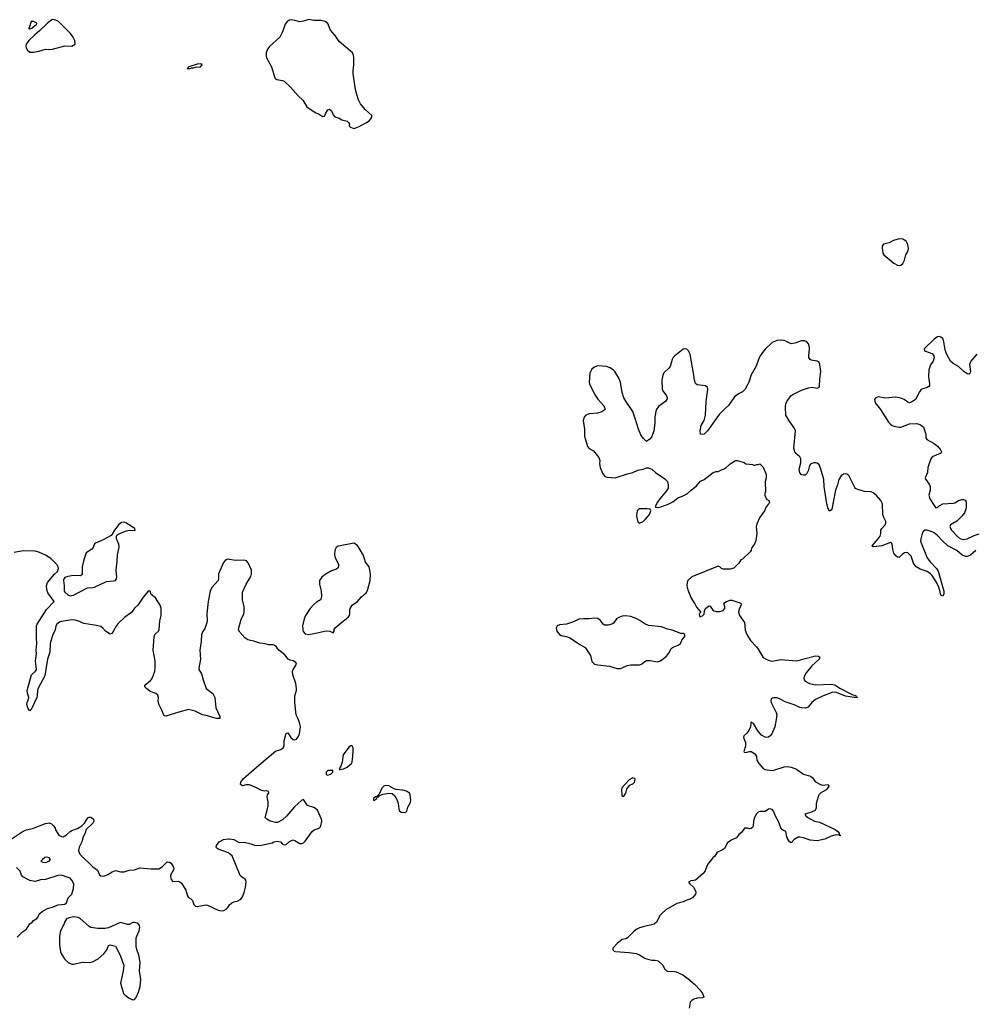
# Model space of a CAD drawing. Header units: inches. Extents: x 2323336 to 2565056, y 902223 to 1020938.
# Tile 34 of 43: x 2477592 to 2488564, y 1006706 to 1018010. Entities that reach past the tile are written whole.
import ezdxf

# ---------------------------------------------------------------- set-up
doc = ezdxf.new("R2010")
doc.units = ezdxf.units.IN
doc.header["$MEASUREMENT"] = 0
for name, color, linetype in [('C4070', 7, 'Continuous'), ('C4071', 7, 'Continuous'), ('C4080', 7, 'Continuous'), ('C4081', 7, 'Continuous')]:
    doc.layers.add(name, color=color, linetype=linetype)

msp = doc.modelspace()

# ---------------------------------------------------------------- linework, layer by layer
at = {"layer": 'C4070', "color": 6, "elevation": 100}
for points in [[(2479890, 1010000), (2479890, 1009988), (2479850, 1009986), (2479805, 1010000)], [(2477470, 1008586), (2477630, 1008695), (2477670, 1008711), (2477752, 1008728), (2477890, 1008781), (2477930, 1008791), (2477957, 1008777), (2477985, 1008750), (2477998, 1008730), (2478001, 1008710), (2478043, 1008650), (2478070, 1008631), (2478090, 1008628), (2478130, 1008651), (2478170, 1008690), (2478190, 1008703), (2478254, 1008726), (2478305, 1008755), (2478336, 1008784), (2478375, 1008846), (2478390, 1008854), (2478410, 1008853), (2478439, 1008830), (2478443, 1008810), (2478435, 1008790), (2478414, 1008766), (2478370, 1008730), (2478353, 1008710), (2478342, 1008670), (2478322, 1008630), (2478304, 1008570), (2478274, 1008510), (2478267, 1008470), (2478283, 1008430), (2478301, 1008410), (2478430, 1008286), (2478486, 1008246), (2478510, 1008191), (2478522, 1008182), (2478550, 1008177), (2478570, 1008182), (2478603, 1008197), (2478652, 1008228), (2478690, 1008241), (2478750, 1008229), (2478790, 1008226), (2478850, 1008248), (2478910, 1008252), (2478970, 1008272), (2479099, 1008261), (2479190, 1008262), (2479230, 1008287), (2479283, 1008337), (2479290, 1008341), (2479310, 1008339), (2479330, 1008327), (2479355, 1008290), (2479360, 1008270), (2479357, 1008250), (2479325, 1008190), (2479322, 1008170), (2479330, 1008139), (2479350, 1008118), (2479410, 1008119), (2479430, 1008114), (2479450, 1008098), (2479498, 1008018), (2479518, 1007950), (2479530, 1007933), (2479557, 1007917), (2479577, 1007897), (2479592, 1007852), (2479601, 1007841), (2479610, 1007833), (2479630, 1007828), (2479728, 1007848), (2479750, 1007846), (2479870, 1007788), (2479910, 1007779), (2479936, 1007784), (2479963, 1007797), (2479982, 1007818), (2480000, 1007847)], [(2480000, 1008435), (2479990, 1008444), (2479870, 1008486), (2479850, 1008504), (2479847, 1008510), (2479850, 1008531), (2479884, 1008570), (2479930, 1008600), (2479990, 1008607), (2480000, 1008606)], [(2477561, 1007479), (2477623, 1007537), (2477669, 1007570), (2477709, 1007630), (2477735, 1007650), (2477749, 1007670), (2477790, 1007691), (2477804, 1007710), (2477810, 1007732), (2477822, 1007750), (2477850, 1007771), (2477910, 1007805), (2477970, 1007821), (2478010, 1007841), (2478033, 1007847), (2478110, 1007857), (2478129, 1007870), (2478149, 1007930), (2478190, 1007971), (2478210, 1008036), (2478212, 1008090), (2478190, 1008132), (2478170, 1008153), (2478150, 1008162), (2478070, 1008188), (2478030, 1008185), (2477890, 1008138), (2477830, 1008134), (2477770, 1008118), (2477710, 1008129), (2477628, 1008168), (2477613, 1008190), (2477596, 1008236), (2477557, 1008277)]]:
    msp.add_lwpolyline(points, dxfattribs=at)
for points in [[(2477910, 1008394), (2477882, 1008390), (2477852, 1008370), (2477834, 1008350), (2477858, 1008338), (2477890, 1008335), (2477930, 1008348), (2477944, 1008370), (2477930, 1008389)], [(2478210, 1007709), (2478160, 1007700), (2478130, 1007689), (2478105, 1007650), (2478101, 1007630), (2478061, 1007550), (2478048, 1007490), (2478047, 1007390), (2478061, 1007310), (2478070, 1007281), (2478105, 1007230), (2478150, 1007187), (2478190, 1007167), (2478214, 1007166), (2478310, 1007191), (2478388, 1007188), (2478426, 1007194), (2478492, 1007228), (2478556, 1007284), (2478594, 1007330), (2478610, 1007382), (2478630, 1007391), (2478690, 1007374), (2478746, 1007270), (2478786, 1007150), (2478781, 1007090), (2478751, 1006951), (2478785, 1006830), (2478802, 1006810), (2478850, 1006776), (2478890, 1006759), (2478910, 1006763), (2478930, 1006785), (2478955, 1006845), (2478974, 1006910), (2478982, 1006990), (2478968, 1007092), (2478975, 1007190), (2478958, 1007270), (2478935, 1007335), (2478929, 1007371), (2478930, 1007470), (2478935, 1007490), (2478964, 1007550), (2478973, 1007590), (2478969, 1007610), (2478961, 1007621), (2478939, 1007639), (2478910, 1007647), (2478890, 1007644), (2478850, 1007624), (2478830, 1007621), (2478750, 1007644), (2478730, 1007639), (2478610, 1007584), (2478570, 1007577), (2478490, 1007578), (2478409, 1007590), (2478390, 1007601), (2478290, 1007689), (2478262, 1007702)]]:
    msp.add_lwpolyline(points, close=True, dxfattribs=at)
at = {"layer": 'C4071', "color": 6, "elevation": 100}
for points in [[(2477970, 1018010), (2477950, 1018002), (2477910, 1017970), (2477820, 1017880), (2477765, 1017835), (2477696, 1017770), (2477666, 1017730), (2477663, 1017710), (2477667, 1017687), (2477681, 1017661), (2477710, 1017638), (2477750, 1017636), (2477810, 1017647), (2477890, 1017671), (2477930, 1017666), (2477970, 1017671), (2478110, 1017711), (2478190, 1017706), (2478228, 1017730), (2478225, 1017770), (2478206, 1017810), (2478175, 1017850), (2478037, 1017990), (2478005, 1018005)], [(2477725, 1017990), (2477702, 1017918), (2477694, 1017910), (2477704, 1017904), (2477710, 1017905), (2477730, 1017911), (2477761, 1017939), (2477784, 1017950), (2477789, 1017970), (2477750, 1017989)], [(2479670, 1017502), (2479630, 1017499), (2479534, 1017470), (2479514, 1017450), (2479550, 1017448), (2479563, 1017457), (2479590, 1017456), (2479610, 1017463), (2479666, 1017470), (2479688, 1017490)], [(2478790, 1012242), (2478762, 1012238), (2478730, 1012215), (2478681, 1012150), (2478655, 1012105), (2478641, 1012090), (2478550, 1012037), (2478461, 1011999), (2478450, 1011991), (2478434, 1011950), (2478419, 1011930), (2478355, 1011890), (2478327, 1011810), (2478309, 1011730), (2478310, 1011650), (2478303, 1011637), (2478290, 1011627), (2478210, 1011628), (2478144, 1011616), (2478110, 1011605), (2478095, 1011585), (2478093, 1011570), (2478104, 1011510), (2478103, 1011450), (2478110, 1011436), (2478146, 1011406), (2478170, 1011395), (2478210, 1011402), (2478370, 1011487), (2478430, 1011490), (2478450, 1011497), (2478590, 1011560), (2478670, 1011566), (2478690, 1011571), (2478705, 1011590), (2478708, 1011610), (2478698, 1011690), (2478711, 1011790), (2478714, 1011866), (2478734, 1011954), (2478730, 1011990), (2478705, 1012050), (2478704, 1012076), (2478709, 1012091), (2478732, 1012108), (2478818, 1012142), (2478850, 1012148), (2478913, 1012147), (2478918, 1012150), (2478915, 1012170), (2478810, 1012234)]]:
    msp.add_lwpolyline(points, close=True, dxfattribs=at)
for points in [[(2479805, 1010000), (2479750, 1010017), (2479689, 1010030), (2479608, 1010070), (2479530, 1010089), (2479418, 1010062), (2479270, 1010016), (2479250, 1010017), (2479221, 1010090), (2479188, 1010152), (2479182, 1010190), (2479185, 1010230), (2479177, 1010257), (2479156, 1010276), (2479090, 1010298), (2479047, 1010330), (2479029, 1010350), (2479027, 1010370), (2479095, 1010425), (2479113, 1010447), (2479144, 1010530), (2479149, 1010570), (2479147, 1010650), (2479124, 1010770), (2479134, 1010926), (2479143, 1010950), (2479184, 1010990), (2479195, 1011010), (2479201, 1011110), (2479217, 1011170), (2479215, 1011255), (2479206, 1011290), (2479150, 1011372), (2479101, 1011410), (2479090, 1011448), (2479070, 1011454), (2479010, 1011381), (2478950, 1011290), (2478910, 1011254), (2478875, 1011205), (2478798, 1011150), (2478721, 1011079), (2478704, 1011056), (2478670, 1010993), (2478650, 1010965), (2478630, 1010956), (2478576, 1010990), (2478546, 1011026), (2478523, 1011043), (2478475, 1011055), (2478330, 1011078), (2478270, 1011106), (2478230, 1011116), (2478190, 1011119), (2478070, 1011102), (2478050, 1011094), (2478018, 1011070), (2478008, 1011050), (2478000, 1011000), (2477971, 1010950), (2477941, 1010850), (2477938, 1010750), (2477912, 1010670), (2477882, 1010478), (2477804, 1010336), (2477796, 1010310), (2477794, 1010250), (2477789, 1010230), (2477733, 1010107), (2477710, 1010077), (2477690, 1010099), (2477675, 1010150), (2477677, 1010170), (2477694, 1010210), (2477695, 1010230), (2477680, 1010280), (2477678, 1010310), (2477727, 1010490), (2477774, 1010530), (2477786, 1010550), (2477772, 1010650), (2477784, 1010730), (2477781, 1010770), (2477790, 1010850), (2477784, 1010910), (2477786, 1011050), (2477792, 1011070), (2477901, 1011239), (2477989, 1011330), (2477915, 1011430), (2477903, 1011470), (2477901, 1011510), (2477912, 1011550), (2477990, 1011646), (2478024, 1011676), (2478039, 1011710), (2478035, 1011730), (2478021, 1011750), (2477950, 1011824), (2477890, 1011863), (2477810, 1011897), (2477770, 1011908), (2477632, 1011912), (2477530, 1011893)], [(2480000, 1011813), (2479990, 1011815), (2479970, 1011813), (2479950, 1011803), (2479930, 1011777), (2479876, 1011650), (2479875, 1011590), (2479869, 1011570), (2479797, 1011490), (2479777, 1011450), (2479756, 1011330), (2479742, 1011190), (2479744, 1011110), (2479741, 1011090), (2479718, 1011022), (2479693, 1010987), (2479680, 1010950), (2479675, 1010870), (2479659, 1010770), (2479666, 1010670), (2479647, 1010567), (2479650, 1010550), (2479679, 1010499), (2479697, 1010430), (2479733, 1010333), (2479810, 1010273), (2479834, 1010230), (2479844, 1010110), (2479890, 1010010), (2479890, 1010000)]]:
    msp.add_lwpolyline(points, dxfattribs=at)
at = {"layer": 'C4080', "color": 6, "elevation": 100}
for points in [[(2480000, 1008606), (2480050, 1008599), (2480110, 1008565), (2480170, 1008567), (2480249, 1008549), (2480290, 1008531), (2480370, 1008535), (2480490, 1008561), (2480510, 1008571), (2480550, 1008581), (2480585, 1008570), (2480610, 1008546), (2480630, 1008536), (2480650, 1008541), (2480690, 1008575), (2480730, 1008594), (2480750, 1008587), (2480810, 1008551), (2480830, 1008551), (2480850, 1008559), (2480870, 1008579), (2480950, 1008691), (2480972, 1008708), (2481017, 1008723), (2481040, 1008740), (2481050, 1008754), (2481059, 1008810), (2481057, 1008830), (2481010, 1008937), (2480990, 1008956), (2480970, 1008966), (2480898, 1008990), (2480850, 1009058), (2480830, 1009048), (2480746, 1008974), (2480654, 1008866), (2480610, 1008826), (2480550, 1008793), (2480530, 1008794), (2480468, 1008810), (2480428, 1008830), (2480409, 1008850), (2480438, 1008950), (2480445, 1008990), (2480445, 1009030), (2480433, 1009090), (2480437, 1009110), (2480452, 1009130), (2480449, 1009150), (2480430, 1009157), (2480406, 1009154), (2480370, 1009160), (2480310, 1009193), (2480230, 1009227), (2480194, 1009226), (2480150, 1009214), (2480127, 1009230), (2480130, 1009258), (2480161, 1009299), (2480336, 1009450), (2480530, 1009613), (2480590, 1009631), (2480617, 1009650), (2480627, 1009670), (2480628, 1009730), (2480650, 1009818), (2480670, 1009824), (2480706, 1009770), (2480730, 1009746), (2480750, 1009742), (2480770, 1009751), (2480790, 1009777), (2480803, 1009810), (2480816, 1009890), (2480803, 1009943), (2480780, 1010000)], [(2486281, 1010000), (2486262, 1009890), (2486227, 1009810), (2486210, 1009789), (2486190, 1009773), (2486170, 1009769), (2486150, 1009773), (2486110, 1009797), (2486066, 1009846), (2486018, 1009930), (2485990, 1009946), (2485985, 1009935), (2485981, 1009890), (2485962, 1009850), (2485940, 1009819), (2485905, 1009790), (2485902, 1009770), (2485926, 1009710), (2485926, 1009670), (2485905, 1009610), (2485910, 1009602), (2485930, 1009598), (2485970, 1009608), (2485990, 1009608), (2486027, 1009587), (2486042, 1009570), (2486050, 1009550), (2486057, 1009510), (2486080, 1009470), (2486130, 1009412), (2486150, 1009402), (2486230, 1009390), (2486250, 1009393), (2486370, 1009433), (2486410, 1009435), (2486449, 1009429), (2486510, 1009404), (2486590, 1009348), (2486670, 1009324), (2486691, 1009310), (2486730, 1009261), (2486788, 1009228), (2486810, 1009221), (2486874, 1009230), (2486881, 1009210), (2486871, 1009190), (2486851, 1009170), (2486790, 1009134), (2486768, 1009110), (2486758, 1009090), (2486736, 1009010), (2486738, 1008962), (2486727, 1008933), (2486673, 1008907), (2486607, 1008890), (2486619, 1008870), (2486642, 1008850), (2486675, 1008830), (2486718, 1008810), (2486776, 1008796), (2486955, 1008715), (2486987, 1008690), (2487001, 1008670), (2487001, 1008661), (2487015, 1008645), (2487010, 1008642), (2487007, 1008647), (2486972, 1008652), (2486950, 1008648), (2486910, 1008636), (2486836, 1008604), (2486750, 1008583), (2486669, 1008589), (2486590, 1008616), (2486550, 1008626), (2486530, 1008626), (2486483, 1008597), (2486450, 1008559), (2486430, 1008573), (2486408, 1008610), (2486400, 1008630), (2486389, 1008689), (2486350, 1008709), (2486332, 1008732), (2486305, 1008805), (2486268, 1008868), (2486245, 1008925), (2486230, 1008943), (2486210, 1008951), (2486190, 1008946), (2486150, 1008919), (2486090, 1008921), (2486070, 1008914), (2486049, 1008891), (2486030, 1008849), (2486016, 1008810), (2486013, 1008750), (2486004, 1008736), (2485990, 1008724), (2485970, 1008719), (2485950, 1008729), (2485912, 1008728), (2485881, 1008679), (2485850, 1008655), (2485821, 1008619), (2485770, 1008596), (2485720, 1008560), (2485684, 1008496), (2485649, 1008471), (2485610, 1008457), (2485596, 1008444), (2485572, 1008408), (2485550, 1008389), (2485488, 1008312), (2485463, 1008237), (2485443, 1008210), (2485350, 1008132), (2485330, 1008126), (2485296, 1008124), (2485272, 1008110), (2485285, 1008090), (2485330, 1008050), (2485351, 1008010), (2485355, 1007990), (2485351, 1007969), (2485318, 1007930), (2485288, 1007912), (2485250, 1007901), (2485210, 1007882), (2485138, 1007862), (2485010, 1007790), (2484963, 1007750), (2484947, 1007730), (2484903, 1007650), (2484875, 1007625), (2484750, 1007597), (2484710, 1007584), (2484670, 1007564), (2484640, 1007540), (2484571, 1007470), (2484550, 1007459), (2484511, 1007449), (2484450, 1007404), (2484402, 1007350), (2484402, 1007330), (2484417, 1007317), (2484431, 1007311), (2484590, 1007303), (2484670, 1007291), (2484710, 1007276), (2484770, 1007236), (2484790, 1007228), (2484850, 1007215), (2484890, 1007215), (2484924, 1007204), (2484975, 1007155), (2484995, 1007115), (2485014, 1007094), (2485030, 1007087), (2485110, 1007084), (2485130, 1007079), (2485204, 1007044), (2485263, 1007003), (2485339, 1006939), (2485405, 1006870), (2485432, 1006832), (2485447, 1006793), (2485447, 1006790), (2485430, 1006779), (2485370, 1006777), (2485334, 1006766), (2485309, 1006751), (2485290, 1006730), (2485277, 1006663)], [(2480000, 1007847), (2480002, 1007850), (2480028, 1007870), (2480050, 1007881), (2480090, 1007891), (2480130, 1007915), (2480150, 1007941), (2480170, 1007990), (2480185, 1008050), (2480192, 1008110), (2480189, 1008130), (2480182, 1008142), (2480134, 1008174), (2480125, 1008185), (2480030, 1008410), (2480000, 1008435)]]:
    msp.add_lwpolyline(points, dxfattribs=at)
for points in [[(2481410, 1009675), (2481390, 1009674), (2481370, 1009659), (2481306, 1009570), (2481294, 1009486), (2481278, 1009442), (2481261, 1009410), (2481263, 1009403), (2481270, 1009401), (2481310, 1009409), (2481350, 1009428), (2481380, 1009450), (2481400, 1009470), (2481409, 1009490), (2481418, 1009550), (2481422, 1009622), (2481421, 1009650)], [(2481130, 1009389), (2481110, 1009373), (2481110, 1009345), (2481130, 1009338), (2481150, 1009344), (2481165, 1009350), (2481189, 1009370), (2481189, 1009389)], [(2484630, 1009305), (2484590, 1009284), (2484506, 1009190), (2484501, 1009170), (2484506, 1009106), (2484510, 1009094), (2484530, 1009094), (2484550, 1009132), (2484564, 1009176), (2484579, 1009201), (2484599, 1009221), (2484630, 1009239), (2484650, 1009258), (2484656, 1009270), (2484657, 1009290), (2484650, 1009299)], [(2481790, 1009219), (2481771, 1009209), (2481751, 1009189), (2481720, 1009120), (2481705, 1009105), (2481705, 1009095), (2481697, 1009097), (2481678, 1009090), (2481656, 1009070), (2481654, 1009050), (2481670, 1009048), (2481679, 1009061), (2481692, 1009070), (2481697, 1009083), (2481713, 1009090), (2481720, 1009100), (2481763, 1009117), (2481830, 1009129), (2481870, 1009125), (2481900, 1009100), (2481927, 1009050), (2481939, 1009010), (2481944, 1008950), (2481950, 1008930), (2481970, 1008913), (2482010, 1008907), (2482027, 1008913), (2482036, 1008924), (2482050, 1008971), (2482078, 1009022), (2482084, 1009050), (2482076, 1009110), (2482069, 1009129), (2482034, 1009154), (2481990, 1009165), (2481910, 1009172), (2481882, 1009182), (2481830, 1009213)]]:
    msp.add_lwpolyline(points, close=True, dxfattribs=at)
at = {"layer": 'C4081', "color": 6, "elevation": 100}
for points in [[(2480910, 1018010), (2480850, 1017991), (2480810, 1017985), (2480750, 1018002), (2480710, 1018007), (2480690, 1018004), (2480668, 1017992), (2480640, 1017960), (2480609, 1017871), (2480580, 1017810), (2480459, 1017701), (2480436, 1017670), (2480421, 1017630), (2480421, 1017590), (2480427, 1017570), (2480483, 1017470), (2480522, 1017342), (2480530, 1017331), (2480544, 1017324), (2480610, 1017313), (2480630, 1017303), (2480699, 1017239), (2480790, 1017136), (2480844, 1017084), (2480888, 1017010), (2480984, 1016944), (2481030, 1016926), (2481070, 1016897), (2481090, 1016902), (2481102, 1016930), (2481130, 1016974), (2481150, 1016981), (2481170, 1016965), (2481190, 1016919), (2481210, 1016894), (2481259, 1016879), (2481290, 1016860), (2481350, 1016844), (2481368, 1016830), (2481377, 1016810), (2481373, 1016790), (2481390, 1016775), (2481430, 1016762), (2481450, 1016768), (2481490, 1016784), (2481574, 1016830), (2481604, 1016850), (2481624, 1016870), (2481635, 1016890), (2481634, 1016910), (2481558, 1016978), (2481505, 1017045), (2481482, 1017090), (2481462, 1017150), (2481447, 1017210), (2481422, 1017390), (2481420, 1017430), (2481427, 1017490), (2481427, 1017570), (2481423, 1017603), (2481412, 1017630), (2481258, 1017758), (2481215, 1017830), (2481160, 1017890), (2481130, 1017964), (2481101, 1017990), (2481050, 1018001), (2480970, 1018002)], [(2487690, 1015492), (2487626, 1015474), (2487573, 1015447), (2487510, 1015432), (2487496, 1015410), (2487494, 1015390), (2487501, 1015330), (2487515, 1015310), (2487630, 1015215), (2487670, 1015193), (2487690, 1015189), (2487710, 1015191), (2487730, 1015210), (2487750, 1015250), (2487767, 1015310), (2487790, 1015350), (2487797, 1015383), (2487790, 1015430), (2487769, 1015469), (2487730, 1015489)], [(2484794, 1012394), (2484710, 1012393), (2484695, 1012385), (2484683, 1012370), (2484677, 1012350), (2484675, 1012310), (2484690, 1012245), (2484710, 1012231), (2484750, 1012248), (2484775, 1012270), (2484823, 1012330), (2484839, 1012370), (2484829, 1012389)], [(2481430, 1011999), (2481270, 1011969), (2481250, 1011964), (2481227, 1011950), (2481210, 1011918), (2481206, 1011866), (2481213, 1011833), (2481256, 1011750), (2481245, 1011715), (2481230, 1011702), (2481170, 1011684), (2481098, 1011642), (2481059, 1011610), (2481033, 1011570), (2481033, 1011530), (2481054, 1011450), (2481058, 1011390), (2481055, 1011370), (2481044, 1011350), (2480999, 1011321), (2480967, 1011293), (2480928, 1011250), (2480896, 1011204), (2480875, 1011170), (2480859, 1011130), (2480838, 1011050), (2480841, 1011001), (2480847, 1010987), (2480870, 1010961), (2480910, 1010951), (2480990, 1010967), (2481110, 1010995), (2481151, 1010991), (2481190, 1010971), (2481204, 1010990), (2481201, 1011010), (2481214, 1011030), (2481290, 1011095), (2481342, 1011130), (2481367, 1011153), (2481378, 1011170), (2481382, 1011190), (2481382, 1011230), (2481387, 1011250), (2481408, 1011290), (2481470, 1011330), (2481516, 1011384), (2481570, 1011430), (2481585, 1011455), (2481616, 1011570), (2481621, 1011650), (2481610, 1011708), (2481604, 1011730), (2481561, 1011781), (2481538, 1011858), (2481490, 1011944), (2481470, 1011973)], [(2484550, 1011167), (2484510, 1011164), (2484470, 1011148), (2484446, 1011130), (2484410, 1011083), (2484390, 1011070), (2484350, 1011057), (2484310, 1011060), (2484292, 1011072), (2484255, 1011115), (2484230, 1011136), (2484190, 1011140), (2484130, 1011131), (2484067, 1011133), (2484010, 1011126), (2483950, 1011098), (2483870, 1011071), (2483790, 1011062), (2483764, 1011050), (2483751, 1011030), (2483761, 1010990), (2483790, 1010953), (2483810, 1010942), (2483870, 1010930), (2483910, 1010912), (2484030, 1010832), (2484083, 1010803), (2484145, 1010710), (2484161, 1010641), (2484190, 1010613), (2484230, 1010602), (2484362, 1010590), (2484450, 1010562), (2484490, 1010562), (2484510, 1010569), (2484566, 1010594), (2484610, 1010605), (2484690, 1010602), (2484710, 1010605), (2484730, 1010612), (2484770, 1010643), (2484790, 1010652), (2484830, 1010655), (2484910, 1010639), (2484950, 1010648), (2485017, 1010703), (2485052, 1010748), (2485070, 1010791), (2485093, 1010807), (2485152, 1010828), (2485174, 1010846), (2485189, 1010870), (2485193, 1010887), (2485228, 1010930), (2485228, 1010950), (2485210, 1010962), (2485183, 1010963), (2485082, 1011002), (2485030, 1011013), (2484959, 1011039), (2484810, 1011056), (2484770, 1011073), (2484713, 1011113), (2484670, 1011136), (2484610, 1011157)]]:
    msp.add_lwpolyline(points, close=True, dxfattribs=at)
for points in [[(2488583, 1014170), (2488513, 1014090), (2488497, 1014050), (2488510, 1013970), (2488506, 1013954), (2488490, 1013941), (2488470, 1013945), (2488434, 1013970), (2488370, 1014028), (2488310, 1014061), (2488278, 1014090), (2488233, 1014173), (2488219, 1014219), (2488204, 1014310), (2488190, 1014349), (2488170, 1014366), (2488152, 1014372), (2488130, 1014369), (2488090, 1014341), (2487975, 1014230), (2487981, 1014210), (2488046, 1014186), (2488072, 1014172), (2488089, 1014150), (2488093, 1014130), (2488082, 1014090), (2488050, 1014048), (2488029, 1013990), (2488026, 1013910), (2488039, 1013830), (2488038, 1013810), (2488030, 1013798), (2488013, 1013787), (2487950, 1013770), (2487940, 1013760), (2487923, 1013737), (2487877, 1013650), (2487830, 1013617), (2487810, 1013613), (2487790, 1013619), (2487748, 1013648), (2487710, 1013665), (2487650, 1013676), (2487530, 1013666), (2487450, 1013680), (2487423, 1013670), (2487408, 1013650), (2487413, 1013610), (2487475, 1013535), (2487567, 1013390), (2487590, 1013367), (2487610, 1013350), (2487630, 1013342), (2487690, 1013330), (2487710, 1013331), (2487810, 1013370), (2487890, 1013373), (2487930, 1013364), (2487971, 1013330), (2487996, 1013250), (2487995, 1013210), (2488006, 1013190), (2488090, 1013145), (2488130, 1013112), (2488166, 1013070), (2488176, 1013050), (2488168, 1013032), (2488070, 1012991), (2488054, 1012970), (2488019, 1012870), (2488014, 1012810), (2487987, 1012750), (2487994, 1012730), (2488036, 1012676), (2488045, 1012650), (2488046, 1012610), (2488031, 1012550), (2488041, 1012510), (2488090, 1012431), (2488110, 1012407), (2488130, 1012411), (2488149, 1012430), (2488190, 1012450), (2488310, 1012458), (2488330, 1012464), (2488371, 1012489), (2488410, 1012501), (2488430, 1012503), (2488453, 1012493), (2488459, 1012470), (2488458, 1012410), (2488456, 1012390), (2488439, 1012350), (2488410, 1012310), (2488350, 1012251), (2488279, 1012210), (2488273, 1012190), (2488278, 1012170), (2488292, 1012150), (2488370, 1012064), (2488396, 1012050), (2488430, 1012042), (2488470, 1012050), (2488550, 1012087), (2488610, 1012106)], [(2488570, 1011916), (2488510, 1011862), (2488470, 1011846), (2488450, 1011846), (2488410, 1011866), (2488350, 1011917), (2488250, 1011970), (2488186, 1012026), (2488130, 1012089), (2488090, 1012120), (2488070, 1012131), (2488010, 1012148), (2487990, 1012149), (2487970, 1012139), (2487953, 1012110), (2487938, 1012050), (2487934, 1012030), (2487937, 1012010), (2488012, 1011830), (2488043, 1011790), (2488119, 1011710), (2488137, 1011677), (2488204, 1011450), (2488203, 1011417), (2488190, 1011393), (2488170, 1011402), (2488158, 1011458), (2488136, 1011516), (2488116, 1011556), (2488068, 1011628), (2488048, 1011648), (2488010, 1011675), (2487930, 1011703), (2487886, 1011730), (2487855, 1011770), (2487828, 1011850), (2487790, 1011889), (2487770, 1011894), (2487750, 1011889), (2487723, 1011870), (2487698, 1011842), (2487690, 1011837), (2487670, 1011841), (2487650, 1011856), (2487630, 1011884), (2487616, 1011930), (2487610, 1011990), (2487601, 1012001), (2487590, 1012006), (2487490, 1011971), (2487430, 1011961), (2487390, 1011958), (2487382, 1011962), (2487378, 1011970), (2487450, 1012050), (2487470, 1012082), (2487479, 1012110), (2487481, 1012150), (2487492, 1012170), (2487530, 1012210), (2487537, 1012230), (2487536, 1012250), (2487513, 1012293), (2487503, 1012330), (2487499, 1012450), (2487480, 1012490), (2487430, 1012547), (2487390, 1012579), (2487370, 1012588), (2487290, 1012594), (2487215, 1012615), (2487190, 1012627), (2487179, 1012639), (2487110, 1012777), (2487090, 1012794), (2487070, 1012798), (2487050, 1012794), (2487025, 1012775), (2486996, 1012730), (2486983, 1012670), (2486959, 1012610), (2486915, 1012390), (2486910, 1012378), (2486890, 1012368), (2486874, 1012394), (2486861, 1012450), (2486830, 1012650), (2486823, 1012730), (2486790, 1012849), (2486770, 1012901), (2486750, 1012917), (2486730, 1012923), (2486710, 1012923), (2486676, 1012910), (2486661, 1012890), (2486646, 1012830), (2486630, 1012801), (2486610, 1012782), (2486590, 1012779), (2486570, 1012785), (2486548, 1012808), (2486540, 1012850), (2486559, 1012921), (2486561, 1012970), (2486551, 1012990), (2486497, 1013037), (2486490, 1013050), (2486481, 1013090), (2486501, 1013290), (2486484, 1013324), (2486425, 1013405), (2486389, 1013470), (2486383, 1013563), (2486390, 1013602), (2486402, 1013630), (2486447, 1013690), (2486470, 1013706), (2486570, 1013755), (2486650, 1013785), (2486692, 1013792), (2486750, 1013781), (2486770, 1013790), (2486776, 1013804), (2486778, 1013878), (2486791, 1013970), (2486780, 1014050), (2486770, 1014074), (2486750, 1014090), (2486681, 1014101), (2486666, 1014110), (2486653, 1014130), (2486651, 1014150), (2486662, 1014230), (2486660, 1014250), (2486650, 1014290), (2486631, 1014311), (2486602, 1014322), (2486570, 1014324), (2486490, 1014298), (2486450, 1014290), (2486390, 1014319), (2486370, 1014326), (2486331, 1014329), (2486290, 1014325), (2486230, 1014303), (2486153, 1014227), (2486121, 1014190), (2486095, 1014150), (2486075, 1014110), (2486048, 1014032), (2485989, 1013931), (2485964, 1013850), (2485950, 1013817), (2485920, 1013770), (2485890, 1013738), (2485844, 1013716), (2485800, 1013680), (2485730, 1013581), (2485690, 1013548), (2485624, 1013476), (2485490, 1013290), (2485450, 1013253), (2485430, 1013249), (2485409, 1013250), (2485403, 1013290), (2485416, 1013350), (2485451, 1013409), (2485465, 1013470), (2485474, 1013626), (2485492, 1013770), (2485489, 1013789), (2485467, 1013807), (2485370, 1013818), (2485350, 1013835), (2485338, 1013870), (2485333, 1013930), (2485290, 1014169), (2485270, 1014209), (2485250, 1014226), (2485230, 1014232), (2485210, 1014227), (2485113, 1014150), (2485094, 1014130), (2485083, 1014110), (2485059, 1014030), (2485044, 1014010), (2484986, 1013954), (2484975, 1013930), (2484966, 1013870), (2484970, 1013770), (2484978, 1013750), (2485019, 1013690), (2485026, 1013670), (2485024, 1013650), (2485011, 1013629), (2484928, 1013570), (2484898, 1013530), (2484885, 1013450), (2484883, 1013377), (2484873, 1013290), (2484850, 1013224), (2484830, 1013199), (2484790, 1013168), (2484750, 1013204), (2484725, 1013245), (2484696, 1013310), (2484660, 1013430), (2484630, 1013510), (2484550, 1013630), (2484529, 1013669), (2484511, 1013730), (2484490, 1013850), (2484470, 1013896), (2484424, 1013970), (2484408, 1013988), (2484370, 1014013), (2484330, 1014028), (2484230, 1014035), (2484205, 1014030), (2484183, 1014017), (2484162, 1013998), (2484139, 1013950), (2484131, 1013850), (2484135, 1013830), (2484190, 1013710), (2484230, 1013655), (2484297, 1013577), (2484312, 1013548), (2484310, 1013530), (2484274, 1013506), (2484227, 1013493), (2484130, 1013484), (2484092, 1013468), (2484072, 1013448), (2484063, 1013410), (2484078, 1013310), (2484075, 1013230), (2484111, 1013110), (2484130, 1013086), (2484180, 1013060), (2484242, 1012982), (2484252, 1012950), (2484249, 1012910), (2484256, 1012870), (2484282, 1012802), (2484310, 1012764), (2484337, 1012757), (2484430, 1012749), (2484570, 1012798), (2484630, 1012810), (2484690, 1012837), (2484749, 1012851), (2484790, 1012866), (2484810, 1012866), (2484850, 1012851), (2484893, 1012813), (2484998, 1012738), (2485028, 1012708), (2485037, 1012670), (2485038, 1012630), (2485020, 1012600), (2484942, 1012510), (2484914, 1012470), (2484891, 1012430), (2484893, 1012413), (2484930, 1012411), (2485030, 1012446), (2485090, 1012475), (2485150, 1012522), (2485210, 1012543), (2485261, 1012570), (2485301, 1012610), (2485362, 1012658), (2485410, 1012713), (2485450, 1012733), (2485555, 1012810), (2485590, 1012823), (2485610, 1012823), (2485650, 1012843), (2485672, 1012848), (2485697, 1012863), (2485750, 1012911), (2485810, 1012951), (2485830, 1012951), (2485910, 1012925), (2485930, 1012912), (2486004, 1012904), (2486030, 1012892), (2486050, 1012902), (2486076, 1012904), (2486090, 1012912), (2486130, 1012874), (2486162, 1012790), (2486162, 1012750), (2486151, 1012709), (2486155, 1012590), (2486146, 1012570), (2486146, 1012550), (2486165, 1012505), (2486194, 1012490), (2486202, 1012470), (2486192, 1012450), (2486180, 1012440), (2486164, 1012416), (2486145, 1012370), (2486088, 1012292), (2486059, 1012230), (2486047, 1012190), (2486056, 1012110), (2486043, 1012030), (2486027, 1011990), (2485999, 1011950), (2485990, 1011918), (2485980, 1011900), (2485890, 1011815), (2485870, 1011808), (2485850, 1011769), (2485790, 1011715), (2485750, 1011702), (2485670, 1011701), (2485650, 1011709), (2485630, 1011729), (2485610, 1011735), (2485310, 1011614), (2485262, 1011570), (2485254, 1011550), (2485251, 1011511), (2485263, 1011463), (2485303, 1011370), (2485345, 1011305), (2485364, 1011264), (2485414, 1011210), (2485394, 1011190), (2485398, 1011158), (2485410, 1011154), (2485418, 1011162), (2485430, 1011165), (2485450, 1011185), (2485456, 1011224), (2485466, 1011250), (2485489, 1011271), (2485510, 1011282), (2485518, 1011278), (2485551, 1011231), (2485563, 1011223), (2485590, 1011216), (2485630, 1011216), (2485670, 1011227), (2485689, 1011250), (2485689, 1011270), (2485678, 1011310), (2485706, 1011330), (2485750, 1011346), (2485770, 1011346), (2485870, 1011311), (2485876, 1011290), (2485853, 1011247), (2485845, 1011210), (2485857, 1011170), (2485914, 1011090), (2485923, 1011003), (2485939, 1010950), (2485981, 1010881), (2486050, 1010811), (2486070, 1010784), (2486130, 1010689), (2486170, 1010665), (2486210, 1010649), (2486230, 1010647), (2486330, 1010666), (2486510, 1010650), (2486530, 1010652), (2486610, 1010678), (2486730, 1010705), (2486762, 1010702), (2486779, 1010690), (2486771, 1010670), (2486687, 1010593), (2486623, 1010510), (2486599, 1010470), (2486595, 1010450), (2486599, 1010430), (2486610, 1010416), (2486659, 1010390), (2486730, 1010373), (2486910, 1010380), (2486950, 1010374), (2487010, 1010337), (2487119, 1010279), (2487159, 1010259), (2487191, 1010250), (2487196, 1010236), (2487211, 1010230), (2487172, 1010228), (2487075, 1010245), (2486970, 1010287), (2486930, 1010288), (2486810, 1010245), (2486730, 1010206), (2486686, 1010170), (2486644, 1010116), (2486610, 1010105), (2486570, 1010108), (2486550, 1010114), (2486484, 1010144), (2486379, 1010179), (2486330, 1010207), (2486290, 1010223), (2486250, 1010226), (2486230, 1010219), (2486221, 1010210), (2486216, 1010190), (2486219, 1010170), (2486278, 1010058), (2486284, 1010030), (2486283, 1010010), (2486281, 1010000)], [(2480780, 1010000), (2480768, 1010028), (2480750, 1010170), (2480751, 1010249), (2480770, 1010309), (2480770, 1010330), (2480761, 1010390), (2480727, 1010490), (2480724, 1010530), (2480730, 1010550), (2480769, 1010610), (2480761, 1010630), (2480730, 1010649), (2480698, 1010658), (2480675, 1010670), (2480637, 1010717), (2480569, 1010770), (2480550, 1010790), (2480539, 1010810), (2480515, 1010830), (2480495, 1010834), (2480450, 1010834), (2480410, 1010846), (2480350, 1010853), (2480292, 1010872), (2480210, 1010890), (2480175, 1010915), (2480118, 1010978), (2480104, 1011004), (2480106, 1011030), (2480135, 1011125), (2480166, 1011190), (2480170, 1011210), (2480168, 1011270), (2480151, 1011350), (2480150, 1011436), (2480194, 1011530), (2480244, 1011616), (2480255, 1011650), (2480252, 1011690), (2480216, 1011776), (2480197, 1011797), (2480170, 1011805), (2480070, 1011802), (2480000, 1011813)]]:
    msp.add_lwpolyline(points, dxfattribs=at)

doc.saveas('drawing.dxf')
